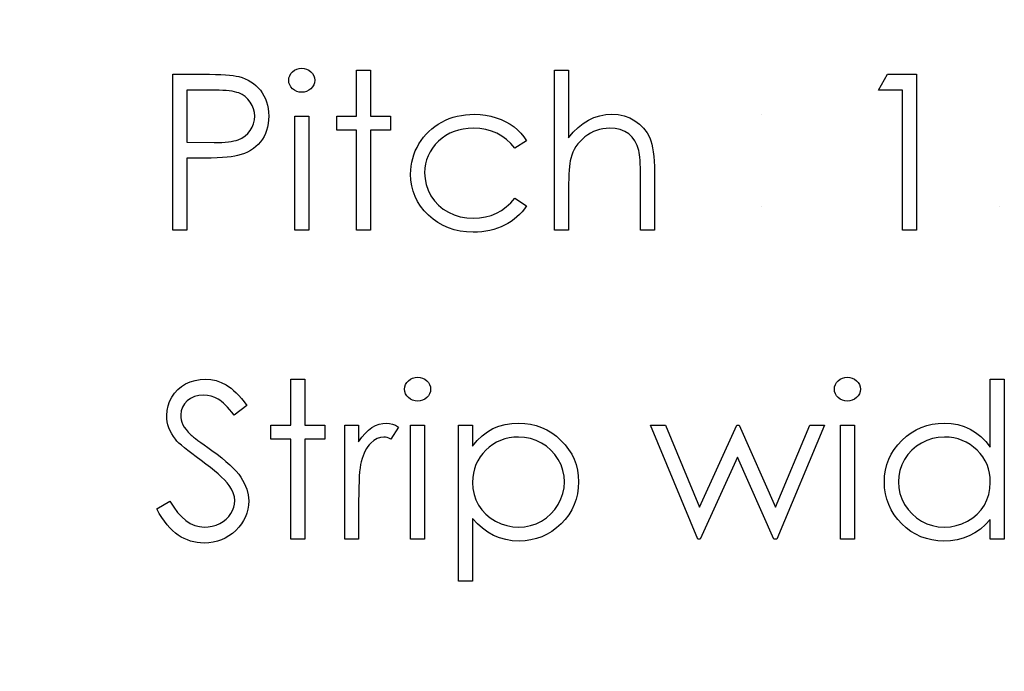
# Model space of a CAD drawing. Header units: inches. Extents: x 0.1 to 87.3, y 0.1 to 33.9.
# Tile 138 of 161: x 31.812 to 32.404, y 26.968 to 27.36. Entities that reach past the tile are written whole.
import ezdxf

# ---------------------------------------------------------------- set-up
doc = ezdxf.new("R2010")
doc.units = ezdxf.units.IN
doc.header["$MEASUREMENT"] = 0
doc.layers.add('DIMENSIONS', color=171, linetype='Continuous')
doc.styles.add('SLDTEXTSTYLE0', font='TXT', dxfattribs={"width": 0.75})
doc.dimstyles.new('SLDDIMSTYLE0', dxfattribs={"dimtxt": 0.125, "dimasz": 0.13, "dimexe": 0, "dimexo": 0.0625, "dimgap": 0.03125, "dimtad": 0, "dimtih": 1, "dimtoh": 1, "dimdec": 4, "dimlfac": 1.333333, "dimrnd": 1e-09, "dimzin": 4, "dimdsep": 46, "dimtxsty": 'SLDTEXTSTYLE0', "dimsah": 1, "dimcen": 0.09, "dimadec": 0, "dimazin": 1, "dimtfac": 1, "dimtdec": 4, "dimtofl": 0, "dimtmove": 0, "dimatfit": 3, "dimfxl": 0, "dimfrac": 2, "dimtolj": 1, "dimtzin": 12, "dimarcsym": 0})

# ---------------------------------------------------------------- blocks, each defined once
blk = doc.blocks.new('_D')
at = {"layer": 'DIMENSIONS'}
for p, q in [((31.75748, 27.92628), (31.50748, 27.92628)), ((31.50748, 27.92628), (31.50748, 27.32736)), ((31.50748, 22.25736), (31.50748, 27.32736))]:
    blk.add_line(p, q, dxfattribs=at)
for points in [[(31.50748, 27.32736), (31.48748, 27.19736), (31.52748, 27.19736)], [(31.50748, 22.25736), (31.52748, 22.38736), (31.48748, 22.38736)]]:
    blk.add_solid(points, dxfattribs=at)
at = {"layer": 'DIMENSIONS', "char_height": 0.125, "attachment_point": 1, "style": 'SLDTEXTSTYLE0'}
for s, insert in [('6.7600', (31.75748, 28.08741)), ('COIL', (31.81407, 27.88897))]:
    blk.add_mtext(s, dxfattribs=dict(at, insert=insert))

msp = doc.modelspace()

# ---------------------------------------------------------------- linework, layer by layer
at = {"color": 7, "linetype": 'Continuous'}
for p, q in [((32.25842, 27.303326), (32.25842, 27.303326)), ((32.25842, 27.248038), (32.25842, 27.248038)), ((32.401449, 27.248038), (32.401449, 27.248038))]:
    msp.add_line(p, q, dxfattribs=at)
at = {"color": 7, "linetype": 'Continuous', "flags": 128}
for points in [[(31.981941, 27.33097), (31.983499, 27.330839), (31.984945, 27.330445), (31.986279, 27.329768), (31.987481, 27.328848), (31.988495, 27.32774), (31.989208, 27.326501), (31.98964, 27.325167), (31.989791, 27.323721), (31.989791, 27.323721), (31.98964, 27.322313), (31.989208, 27.320998), (31.988495, 27.319777), (31.987481, 27.318669), (31.986279, 27.317749), (31.984945, 27.317073), (31.983499, 27.316679), (31.981941, 27.316547), (31.981941, 27.316547), (31.980401, 27.316679), (31.978992, 27.317073), (31.977659, 27.317749), (31.976457, 27.318669), (31.975461, 27.319777), (31.974748, 27.320998), (31.974316, 27.322313), (31.974166, 27.323721), (31.974166, 27.323721), (31.974316, 27.325167), (31.974748, 27.326501), (31.975461, 27.32774), (31.976457, 27.328848), (31.977659, 27.329768), (31.978992, 27.330445), (31.980401, 27.330839), (31.981941, 27.33097)], [(32.015031, 27.329768), (32.023444, 27.329768), (32.023444, 27.329768), (32.023444, 27.302124), (32.023444, 27.302124), (32.035464, 27.302124), (32.035464, 27.302124), (32.035464, 27.293711), (32.035464, 27.293711), (32.023444, 27.293711), (32.023444, 27.293711), (32.023444, 27.233615), (32.023444, 27.233615), (32.015031, 27.233615), (32.015031, 27.233615), (32.015031, 27.293711), (32.015031, 27.293711), (32.003012, 27.293711), (32.003012, 27.293711), (32.003012, 27.302124), (32.003012, 27.302124), (32.015031, 27.302124), (32.015031, 27.302124), (32.015031, 27.329768)], [(32.134021, 27.329768), (32.142435, 27.329768), (32.142435, 27.329768), (32.142435, 27.289185), (32.142435, 27.289185), (32.145214, 27.292509), (32.148144, 27.295382), (32.151186, 27.297824), (32.154379, 27.299795), (32.157703, 27.301335), (32.161177, 27.302443), (32.164764, 27.303101), (32.168502, 27.303326), (32.168502, 27.303326), (32.172295, 27.303082), (32.175863, 27.302368), (32.179206, 27.301148), (32.182324, 27.299457), (32.185141, 27.297354), (32.187582, 27.294931), (32.18961, 27.292152), (32.191244, 27.289053), (32.19192, 27.287307), (32.192502, 27.285316), (32.192991, 27.283119), (32.193404, 27.280677), (32.193704, 27.277992), (32.19393, 27.2751), (32.19408, 27.271963), (32.194118, 27.268602), (32.194118, 27.268602), (32.194118, 27.233615), (32.194118, 27.233615), (32.185704, 27.233615), (32.185704, 27.233615), (32.185704, 27.265841), (32.185704, 27.265841), (32.185685, 27.268639), (32.185648, 27.271193), (32.185573, 27.273503), (32.18546, 27.275588), (32.185328, 27.27741), (32.185159, 27.278987), (32.184953, 27.280339), (32.184727, 27.281429), (32.184727, 27.281429), (32.183713, 27.284584), (32.182361, 27.287326), (32.180671, 27.289635), (32.178624, 27.291532), (32.176239, 27.293016), (32.173516, 27.294068), (32.170436, 27.294706), (32.167018, 27.294913), (32.167018, 27.294913), (32.16499, 27.294838), (32.163018, 27.294593), (32.161083, 27.29418), (32.159224, 27.293617), (32.157403, 27.292866), (32.155656, 27.291983), (32.153947, 27.290913), (32.152294, 27.289692), (32.150736, 27.28834), (32.149327, 27.286931), (32.14805, 27.285429), (32.146904, 27.283851), (32.145909, 27.282199), (32.145045, 27.280471), (32.144313, 27.278649), (32.143731, 27.276771), (32.143731, 27.276771), (32.14343, 27.2754), (32.143167, 27.273766), (32.142942, 27.27187), (32.142754, 27.269691), (32.142623, 27.267268), (32.14251, 27.264564), (32.142454, 27.261616), (32.142435, 27.258385), (32.142435, 27.258385), (32.142435, 27.233615), (32.142435, 27.233615), (32.134021, 27.233615), (32.134021, 27.233615), (32.134021, 27.329768)], [(31.904454, 27.327365), (31.92284, 27.327365), (31.92284, 27.327365), (31.926633, 27.327346), (31.930108, 27.327271), (31.933263, 27.327158), (31.936098, 27.327008), (31.938596, 27.32682), (31.940793, 27.326576), (31.942653, 27.326294), (31.944193, 27.325956), (31.944193, 27.325956), (31.946127, 27.325393), (31.947967, 27.324698), (31.949714, 27.323872), (31.951385, 27.322914), (31.952944, 27.321824), (31.954428, 27.320604), (31.955817, 27.319252), (31.957113, 27.317768), (31.958296, 27.316172), (31.959311, 27.314481), (31.960174, 27.312679), (31.960888, 27.310801), (31.961433, 27.308791), (31.961827, 27.306707), (31.962071, 27.304509), (31.962146, 27.302218), (31.962146, 27.302218), (31.962071, 27.299908), (31.961827, 27.297711), (31.961451, 27.295608), (31.960907, 27.293617), (31.960193, 27.29172), (31.959348, 27.289936), (31.958334, 27.288246), (31.95717, 27.286668), (31.955874, 27.285203), (31.954447, 27.283851), (31.952907, 27.282631), (31.951254, 27.281541), (31.94947, 27.280583), (31.947573, 27.279738), (31.945564, 27.279025), (31.943441, 27.278424), (31.943441, 27.278424), (31.941676, 27.278067), (31.939554, 27.277748), (31.937094, 27.277485), (31.934277, 27.277278), (31.931122, 27.277109), (31.927629, 27.276978), (31.923779, 27.276903), (31.919572, 27.276884), (31.919572, 27.276884), (31.912868, 27.276884), (31.912868, 27.276884), (31.912868, 27.233615), (31.912868, 27.233615), (31.904454, 27.233615), (31.904454, 27.233615), (31.904454, 27.327365)], [(32.334235, 27.327365), (32.351569, 27.327365), (32.351569, 27.327365), (32.351569, 27.233615), (32.351569, 27.233615), (32.343156, 27.233615), (32.343156, 27.233615), (32.343156, 27.317749), (32.343156, 27.317749), (32.328733, 27.317749), (32.328733, 27.317749), (32.334235, 27.327365)], [(31.912867, 27.317749), (31.912868, 27.286499), (31.912868, 27.286499), (31.929281, 27.286293), (31.929281, 27.286293), (31.931685, 27.286311), (31.93392, 27.286405), (31.935986, 27.286537), (31.937901, 27.286725), (31.939629, 27.286969), (31.941207, 27.28725), (31.942596, 27.287607), (31.943836, 27.288002), (31.946014, 27.288997), (31.947967, 27.290255), (31.949639, 27.291795), (31.951085, 27.293579), (31.952249, 27.29557), (31.953076, 27.297655), (31.953564, 27.299871), (31.953733, 27.302181), (31.953733, 27.302181), (31.953564, 27.304434), (31.953076, 27.306613), (31.952249, 27.308678), (31.951085, 27.31065), (31.949658, 27.312434), (31.948043, 27.313937), (31.946183, 27.315176), (31.944136, 27.316115), (31.942972, 27.316491), (31.941639, 27.316829), (31.940117, 27.317111), (31.938446, 27.317336), (31.936587, 27.317524), (31.934577, 27.317655), (31.93238, 27.31773), (31.930014, 27.317749), (31.930014, 27.317749), (31.912868, 27.317749)], [(31.977771, 27.302124), (31.986185, 27.302124), (31.986185, 27.302124), (31.986185, 27.233615), (31.986185, 27.233615), (31.977771, 27.233615), (31.977771, 27.233615), (31.977771, 27.302124)], [(32.117194, 27.287269), (32.110152, 27.282893), (32.110152, 27.282893), (32.107767, 27.28571), (32.105156, 27.288152), (32.102358, 27.290218), (32.099353, 27.291908), (32.096123, 27.293222), (32.092686, 27.294161), (32.089062, 27.294725), (32.085212, 27.294913), (32.085212, 27.294913), (32.082132, 27.294781), (32.079165, 27.294424), (32.076348, 27.293805), (32.073662, 27.29296), (32.071108, 27.291852), (32.068686, 27.290499), (32.066394, 27.288922), (32.064235, 27.287081), (32.062282, 27.285072), (32.060591, 27.28295), (32.059145, 27.280734), (32.057981, 27.278405), (32.057061, 27.275982), (32.056422, 27.273447), (32.056028, 27.270799), (32.055896, 27.268057), (32.055896, 27.268057), (32.05614, 27.26447), (32.056854, 27.260996), (32.058056, 27.257616), (32.059727, 27.254348), (32.061831, 27.251324), (32.064291, 27.248639), (32.067089, 27.246329), (32.070263, 27.244376), (32.073719, 27.242817), (32.077362, 27.241709), (32.081212, 27.241051), (32.085268, 27.240826), (32.085268, 27.240826), (32.088987, 27.241014), (32.092536, 27.241577), (32.095898, 27.242516), (32.099109, 27.243831), (32.102133, 27.245521), (32.104969, 27.247587), (32.107654, 27.250028), (32.110152, 27.252845), (32.110152, 27.252845), (32.117194, 27.248225), (32.117194, 27.248225), (32.115917, 27.246404), (32.114528, 27.244676), (32.113025, 27.243061), (32.111429, 27.241559), (32.109739, 27.24015), (32.107917, 27.238854), (32.106002, 27.237652), (32.103992, 27.236563), (32.101889, 27.235587), (32.09971, 27.234741), (32.097475, 27.234028), (32.095147, 27.233446), (32.092762, 27.232995), (32.090283, 27.232676), (32.087747, 27.232469), (32.085137, 27.232413), (32.085137, 27.232413), (32.081156, 27.232563), (32.077362, 27.233051), (32.073737, 27.23384), (32.070282, 27.234948), (32.066995, 27.236375), (32.063878, 27.238122), (32.060948, 27.240188), (32.058188, 27.242573), (32.055671, 27.245183), (32.053511, 27.247944), (32.051671, 27.250817), (32.050168, 27.253841), (32.048985, 27.257015), (32.048159, 27.260301), (32.047652, 27.263738), (32.047483, 27.267306), (32.047483, 27.267306), (32.047558, 27.269729), (32.047802, 27.272114), (32.048178, 27.274461), (32.048741, 27.276752), (32.049436, 27.279006), (32.0503, 27.281222), (32.051314, 27.283382), (32.052478, 27.285504), (32.053793, 27.287551), (32.05522, 27.289466), (32.05676, 27.291288), (32.058432, 27.292978), (32.060197, 27.294556), (32.062094, 27.296021), (32.064122, 27.297373), (32.066244, 27.298612), (32.06846, 27.29972), (32.070751, 27.300678), (32.073099, 27.301486), (32.075522, 27.302143), (32.078, 27.302669), (32.080536, 27.303026), (32.083146, 27.303251), (32.085832, 27.303326), (32.085832, 27.303326), (32.089193, 27.303195), (32.092517, 27.3028), (32.095766, 27.302162), (32.098959, 27.301242), (32.102001, 27.300115), (32.104818, 27.298838), (32.107372, 27.297392), (32.109701, 27.295795), (32.111823, 27.294011), (32.113776, 27.292002), (32.115579, 27.289748), (32.117194, 27.287269)], [(32.051652, 27.145193), (32.053211, 27.145061), (32.054657, 27.144667), (32.05599, 27.143991), (32.057192, 27.143071), (32.058206, 27.141963), (32.05892, 27.140723), (32.059352, 27.13939), (32.059502, 27.137944), (32.059502, 27.137944), (32.059352, 27.136535), (32.05892, 27.135221), (32.058206, 27.134), (32.057192, 27.132892), (32.05599, 27.131972), (32.054657, 27.131296), (32.053211, 27.130901), (32.051652, 27.13077), (32.051652, 27.13077), (32.050112, 27.130901), (32.048704, 27.131296), (32.04737, 27.131972), (32.046168, 27.132892), (32.045173, 27.134), (32.044459, 27.135221), (32.044027, 27.136535), (32.043877, 27.137944), (32.043877, 27.137944), (32.044027, 27.13939), (32.044459, 27.140723), (32.045173, 27.141963), (32.046168, 27.143071), (32.04737, 27.143991), (32.048704, 27.144667), (32.050112, 27.145061), (32.051652, 27.145193)], [(32.310065, 27.145193), (32.311624, 27.145061), (32.31307, 27.144667), (32.314404, 27.143991), (32.315606, 27.143071), (32.31662, 27.141963), (32.317333, 27.140723), (32.317765, 27.13939), (32.317916, 27.137944), (32.317916, 27.137944), (32.317765, 27.136535), (32.317333, 27.135221), (32.31662, 27.134), (32.315606, 27.132892), (32.314404, 27.131972), (32.31307, 27.131296), (32.311624, 27.130901), (32.310066, 27.13077), (32.310066, 27.13077), (32.308526, 27.130901), (32.307117, 27.131296), (32.305784, 27.131972), (32.304582, 27.132892), (32.303586, 27.134), (32.302873, 27.135221), (32.302441, 27.136535), (32.302291, 27.137944), (32.302291, 27.137944), (32.302441, 27.13939), (32.302873, 27.140723), (32.303586, 27.141963), (32.304582, 27.143071), (32.305784, 27.143991), (32.307117, 27.144667), (32.308526, 27.145061), (32.310066, 27.145193)], [(31.894839, 27.065922), (31.902764, 27.070674), (31.902764, 27.070674), (31.905036, 27.067011), (31.907384, 27.063838), (31.909825, 27.061152), (31.91236, 27.058955), (31.914971, 27.057246), (31.917675, 27.056025), (31.920473, 27.055293), (31.923347, 27.055049), (31.923347, 27.055049), (31.925807, 27.05518), (31.928192, 27.055593), (31.930502, 27.056269), (31.932737, 27.057227), (31.934803, 27.05841), (31.936605, 27.0598), (31.938145, 27.061359), (31.939423, 27.063105), (31.940418, 27.064983), (31.94115, 27.066918), (31.941563, 27.068889), (31.941714, 27.070936), (31.941714, 27.070936), (31.941507, 27.073265), (31.940869, 27.075594), (31.939817, 27.077866), (31.938352, 27.080139), (31.938352, 27.080139), (31.937075, 27.081735), (31.935573, 27.083406), (31.933807, 27.085153), (31.931817, 27.086993), (31.929582, 27.08889), (31.927122, 27.090881), (31.924398, 27.092947), (31.92145, 27.095088), (31.92145, 27.095088), (31.918502, 27.09721), (31.915854, 27.0992), (31.913506, 27.101022), (31.91144, 27.102694), (31.909656, 27.104215), (31.908173, 27.105567), (31.906989, 27.106788), (31.906088, 27.107839), (31.906088, 27.107839), (31.904867, 27.109511), (31.903797, 27.111201), (31.902895, 27.112929), (31.902163, 27.114713), (31.901581, 27.116497), (31.901168, 27.118337), (31.900923, 27.120215), (31.900848, 27.122112), (31.900848, 27.122112), (31.901036, 27.125079), (31.901599, 27.127934), (31.90252, 27.130638), (31.903816, 27.133211), (31.905468, 27.135577), (31.907403, 27.1377), (31.909656, 27.139521), (31.912191, 27.141099), (31.914952, 27.142357), (31.917844, 27.143277), (31.92083, 27.143803), (31.923948, 27.143991), (31.923948, 27.143991), (31.927253, 27.143784), (31.930464, 27.143146), (31.933544, 27.142075), (31.93653, 27.140592), (31.938014, 27.139653), (31.939498, 27.138545), (31.941019, 27.137249), (31.942559, 27.135784), (31.944118, 27.134131), (31.945695, 27.13231), (31.94731, 27.1303), (31.948925, 27.128122), (31.948925, 27.128122), (31.941319, 27.122356), (31.941319, 27.122356), (31.93993, 27.124122), (31.938596, 27.125718), (31.937319, 27.127164), (31.93608, 27.128441), (31.934915, 27.129568), (31.933788, 27.130544), (31.932699, 27.131371), (31.931685, 27.132028), (31.929657, 27.133061), (31.927535, 27.133793), (31.925319, 27.134225), (31.923009, 27.134376), (31.923009, 27.134376), (31.920117, 27.134169), (31.917506, 27.133512), (31.915177, 27.132441), (31.913112, 27.130939), (31.911421, 27.129136), (31.91022, 27.127126), (31.909506, 27.12491), (31.909262, 27.122507), (31.909262, 27.122507), (31.909337, 27.121004), (31.9096, 27.11952), (31.909994, 27.118056), (31.910576, 27.11661), (31.911384, 27.115145), (31.912454, 27.113624), (31.913807, 27.112046), (31.91544, 27.110393), (31.91544, 27.110393), (31.91606, 27.109849), (31.916943, 27.109135), (31.918107, 27.108252), (31.919553, 27.107163), (31.921262, 27.105905), (31.923253, 27.104478), (31.925506, 27.102863), (31.928042, 27.10106), (31.928042, 27.10106), (31.931084, 27.098825), (31.933882, 27.096665), (31.936418, 27.094562), (31.938709, 27.092515), (31.940756, 27.090543), (31.942559, 27.088627), (31.944118, 27.086768), (31.945413, 27.084965), (31.947479, 27.081435), (31.948944, 27.077904), (31.949827, 27.074354), (31.950127, 27.070805), (31.950127, 27.070805), (31.950014, 27.068289), (31.949639, 27.065847), (31.949038, 27.0635), (31.948174, 27.061227), (31.947085, 27.05903), (31.945733, 27.056927), (31.944155, 27.054917), (31.942315, 27.052983), (31.940305, 27.051217), (31.938202, 27.049677), (31.935986, 27.048382), (31.933676, 27.04733), (31.931253, 27.046504), (31.928718, 27.045903), (31.926089, 27.045546), (31.923347, 27.045433), (31.923347, 27.045433), (31.921225, 27.045508), (31.91914, 27.045734), (31.917112, 27.04609), (31.91514, 27.046616), (31.913224, 27.047274), (31.911346, 27.048081), (31.909525, 27.049039), (31.907741, 27.050147), (31.906013, 27.051424), (31.904323, 27.052908), (31.902651, 27.054579), (31.901017, 27.056457), (31.899421, 27.058523), (31.897862, 27.060795), (31.896341, 27.063255), (31.894839, 27.065922)], [(31.975367, 27.143991), (31.983781, 27.143991), (31.983781, 27.143991), (31.983781, 27.116347), (31.983781, 27.116347), (31.9958, 27.116347), (31.9958, 27.116347), (31.9958, 27.107933), (31.9958, 27.107933), (31.983781, 27.107933), (31.983781, 27.107933), (31.983781, 27.047837), (31.983781, 27.047837), (31.975368, 27.047837), (31.975368, 27.047837), (31.975368, 27.107933), (31.975368, 27.107933), (31.963348, 27.107933), (31.963348, 27.107933), (31.963348, 27.116347), (31.963348, 27.116347), (31.975368, 27.116347), (31.975368, 27.116347), (31.975368, 27.143991)], [(32.404454, 27.143991), (32.404454, 27.047837), (32.404454, 27.047837), (32.396041, 27.047837), (32.396041, 27.047837), (32.396041, 27.059687), (32.396041, 27.059687), (32.39313, 27.056532), (32.390069, 27.053828), (32.386801, 27.051574), (32.383383, 27.049771), (32.379796, 27.0484), (32.376059, 27.047424), (32.372134, 27.046823), (32.368058, 27.046635), (32.368058, 27.046635), (32.364434, 27.046804), (32.360941, 27.047292), (32.357579, 27.0481), (32.354349, 27.049227), (32.351269, 27.050692), (32.348302, 27.052476), (32.345485, 27.054579), (32.342799, 27.05702), (32.340339, 27.059687), (32.338217, 27.062485), (32.336433, 27.065434), (32.334949, 27.068533), (32.333804, 27.071763), (32.332996, 27.075124), (32.332508, 27.078636), (32.332339, 27.08228), (32.332339, 27.08228), (32.332508, 27.085848), (32.332996, 27.089303), (32.333822, 27.092609), (32.334987, 27.095801), (32.33647, 27.098844), (32.338273, 27.101755), (32.340414, 27.104553), (32.342893, 27.107201), (32.345597, 27.109623), (32.348452, 27.111727), (32.351419, 27.113511), (32.354537, 27.114957), (32.357786, 27.116103), (32.361166, 27.11691), (32.364678, 27.11738), (32.368321, 27.117549), (32.368321, 27.117549), (32.372509, 27.117323), (32.376491, 27.116647), (32.380265, 27.115502), (32.383834, 27.113924), (32.387195, 27.111896), (32.390369, 27.109417), (32.393299, 27.106468), (32.396041, 27.103088), (32.396041, 27.103088), (32.396041, 27.143991), (32.396041, 27.143991), (32.404454, 27.143991)], [(32.007819, 27.116347), (32.016233, 27.116347), (32.016233, 27.116347), (32.016233, 27.106262), (32.016233, 27.106262), (32.018148, 27.109041), (32.02012, 27.111408), (32.02213, 27.113342), (32.024196, 27.114882), (32.026318, 27.116046), (32.028496, 27.116891), (32.030694, 27.11738), (32.032947, 27.117549), (32.032947, 27.117549), (32.034694, 27.117398), (32.036497, 27.116966), (32.038356, 27.116234), (32.040271, 27.115201), (32.040271, 27.115201), (32.035651, 27.107914), (32.035651, 27.107914), (32.034431, 27.10844), (32.033304, 27.108835), (32.032271, 27.10906), (32.031351, 27.109135), (32.031351, 27.109135), (32.029341, 27.10891), (32.027351, 27.108234), (32.025416, 27.107107), (32.023501, 27.105529), (32.022581, 27.104572), (32.021717, 27.103482), (32.020928, 27.10228), (32.020177, 27.100947), (32.019482, 27.099482), (32.018843, 27.097905), (32.018261, 27.096196), (32.017735, 27.094374), (32.017735, 27.094374), (32.017378, 27.09274), (32.017078, 27.090731), (32.016815, 27.088346), (32.016608, 27.085585), (32.016439, 27.082467), (32.016327, 27.078974), (32.016252, 27.075106), (32.016233, 27.070861), (32.016233, 27.070861), (32.016233, 27.047837), (32.016233, 27.047837), (32.007819, 27.047837), (32.007819, 27.047837), (32.007819, 27.116347)], [(32.047483, 27.116347), (32.055896, 27.116347), (32.055896, 27.116347), (32.055896, 27.047837), (32.055896, 27.047837), (32.047483, 27.047837), (32.047483, 27.047837), (32.047483, 27.116347)], [(32.076329, 27.116347), (32.084743, 27.116347), (32.084743, 27.116347), (32.084743, 27.10367), (32.084743, 27.10367), (32.087503, 27.107051), (32.090452, 27.109924), (32.093607, 27.112328), (32.096968, 27.114225), (32.100537, 27.115671), (32.104293, 27.116722), (32.108255, 27.117342), (32.112424, 27.117549), (32.112424, 27.117549), (32.116068, 27.11738), (32.119598, 27.11691), (32.122979, 27.116103), (32.126228, 27.114957), (32.129345, 27.113511), (32.132312, 27.111727), (32.135167, 27.109623), (32.137871, 27.107201), (32.14035, 27.104553), (32.142491, 27.101755), (32.144313, 27.098844), (32.145796, 27.095801), (32.146961, 27.092609), (32.147787, 27.089303), (32.148275, 27.085848), (32.148444, 27.08228), (32.148444, 27.08228), (32.148275, 27.078636), (32.147787, 27.075124), (32.14698, 27.071763), (32.145834, 27.068533), (32.14435, 27.065434), (32.142548, 27.062485), (32.140425, 27.059687), (32.137965, 27.05702), (32.13528, 27.054579), (32.132463, 27.052476), (32.129495, 27.050692), (32.126415, 27.049227), (32.123185, 27.0481), (32.119824, 27.047292), (32.116312, 27.046804), (32.112687, 27.046635), (32.112687, 27.046635), (32.108612, 27.046842), (32.104687, 27.047499), (32.10095, 27.048551), (32.097363, 27.050053), (32.093964, 27.051969), (32.090715, 27.054316), (32.087653, 27.057077), (32.084743, 27.060251), (32.084743, 27.060251), (32.084743, 27.022597), (32.084743, 27.022597), (32.076329, 27.022597), (32.076329, 27.022597), (32.076329, 27.116347)], [(32.191714, 27.116347), (32.200747, 27.116347), (32.200747, 27.116347), (32.221161, 27.067068), (32.221161, 27.067068), (32.243528, 27.116347), (32.243528, 27.116347), (32.244955, 27.116347), (32.244955, 27.116347), (32.266834, 27.067068), (32.266834, 27.067068), (32.287436, 27.116347), (32.287436, 27.116347), (32.296281, 27.116347), (32.296281, 27.116347), (32.267641, 27.047837), (32.267641, 27.047837), (32.265895, 27.047837), (32.265895, 27.047837), (32.243997, 27.097116), (32.243997, 27.097116), (32.221649, 27.047837), (32.221649, 27.047837), (32.22009, 27.047837), (32.22009, 27.047837), (32.191714, 27.116347)], [(32.305896, 27.116347), (32.31431, 27.116347), (32.31431, 27.116347), (32.31431, 27.047837), (32.31431, 27.047837), (32.305896, 27.047837), (32.305896, 27.047837), (32.305896, 27.116347)], [(32.112349, 27.109135), (32.109495, 27.109022), (32.106753, 27.108647), (32.104124, 27.108046), (32.101607, 27.107182), (32.099203, 27.106093), (32.096931, 27.104759), (32.094752, 27.103163), (32.092705, 27.101341), (32.090846, 27.099332), (32.089231, 27.09721), (32.08786, 27.094956), (32.086733, 27.09259), (32.085869, 27.090111), (32.08525, 27.087501), (32.084874, 27.084777), (32.084743, 27.081942), (32.084743, 27.081942), (32.084968, 27.078223), (32.085625, 27.074711), (32.086733, 27.071368), (32.088292, 27.068232), (32.090264, 27.065359), (32.09263, 27.062786), (32.095372, 27.060532), (32.09849, 27.058598), (32.101851, 27.057039), (32.105307, 27.055931), (32.108837, 27.055274), (32.112481, 27.055049), (32.112481, 27.055049), (32.116049, 27.055274), (32.119504, 27.05595), (32.122866, 27.057058), (32.126096, 27.058636), (32.12912, 27.060607), (32.131824, 27.062936), (32.13419, 27.065622), (32.136237, 27.068664), (32.13789, 27.071932), (32.139092, 27.075275), (32.139787, 27.078693), (32.140031, 27.082186), (32.140031, 27.082186), (32.139806, 27.085698), (32.139092, 27.089116), (32.137928, 27.092458), (32.136275, 27.095689), (32.134247, 27.098712), (32.13188, 27.10136), (32.129195, 27.10367), (32.12619, 27.105604), (32.122941, 27.107144), (32.119561, 27.108252), (32.11603, 27.10891), (32.112349, 27.109135)], [(32.368434, 27.109135), (32.364753, 27.10891), (32.361222, 27.108252), (32.357842, 27.107144), (32.354593, 27.105604), (32.351588, 27.10367), (32.348903, 27.10136), (32.346536, 27.098712), (32.344489, 27.095689), (32.342855, 27.092458), (32.341691, 27.089116), (32.340977, 27.085698), (32.340752, 27.082186), (32.340752, 27.082186), (32.340996, 27.078693), (32.341691, 27.075275), (32.342874, 27.071932), (32.344527, 27.068664), (32.346593, 27.065622), (32.348959, 27.062936), (32.351663, 27.060607), (32.354687, 27.058636), (32.357936, 27.057058), (32.361298, 27.05595), (32.364772, 27.055274), (32.368359, 27.055049), (32.368359, 27.055049), (32.372002, 27.055274), (32.375552, 27.055931), (32.378988, 27.057039), (32.382331, 27.058598), (32.38543, 27.060532), (32.388172, 27.062786), (32.3905, 27.065359), (32.392472, 27.068232), (32.394031, 27.071368), (32.395158, 27.074711), (32.395815, 27.078223), (32.396041, 27.081942), (32.396041, 27.081942), (32.395909, 27.084777), (32.395534, 27.087501), (32.394914, 27.090111), (32.39405, 27.09259), (32.392923, 27.094956), (32.391552, 27.09721), (32.389937, 27.099332), (32.388059, 27.101341), (32.386012, 27.103163), (32.383852, 27.104759), (32.381561, 27.106093), (32.379176, 27.107182), (32.37666, 27.108046), (32.37403, 27.108647), (32.371288, 27.109022), (32.368434, 27.109135)]]:
    msp.add_lwpolyline(points, dxfattribs=at)

# ---------------------------------------------------------------- dimensions: what is measured, and where the dimension line sits
at = {"layer": 'DIMENSIONS'}
dim = msp.add_linear_dim(base=(31.507477, 27.327365), p1=(31.798685, 22.257365), p2=(31.798685, 27.327365), angle=90, text='<>\\PCOIL', dimstyle='SLDDIMSTYLE0', dxfattribs=at)
dim.commit()
dim.dimension.update_dxf_attribs({"geometry": '_D', "text_midpoint": (31.507477, 27.926276), "dimtype": 160})

doc.saveas('drawing.dxf')
